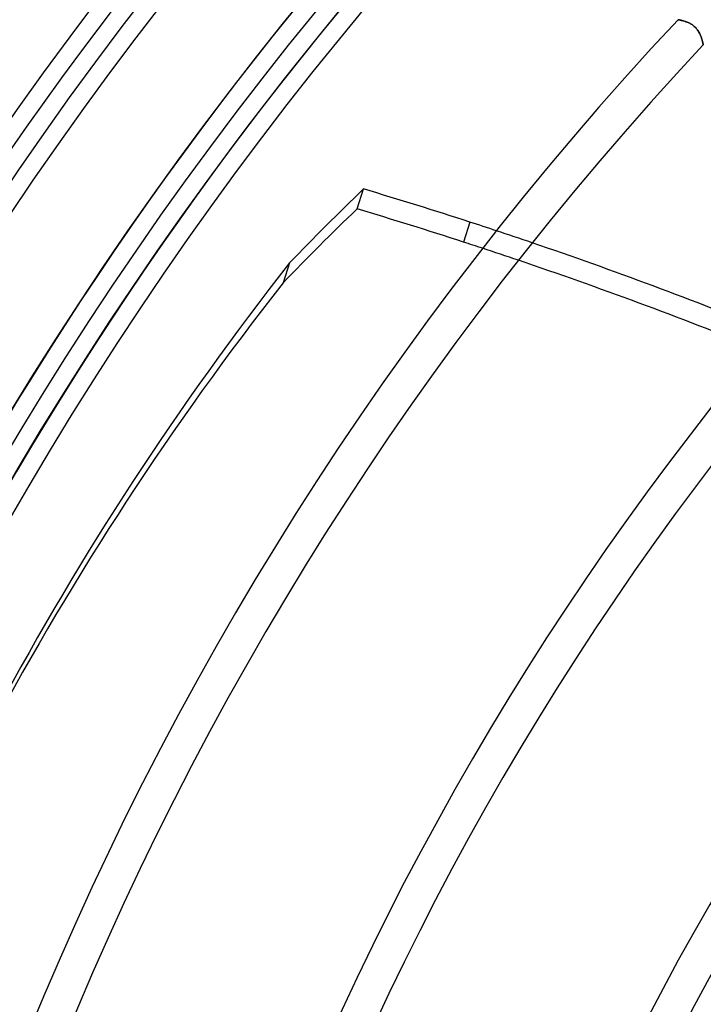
# Model space of a CAD drawing. Header units: millimetres. Extents: x -156 to 156, y -156 to 156.
# Tile 14 of 68: x -86 to -67, y 36 to 63. Entities that reach past the tile are written whole.
import ezdxf

# ---------------------------------------------------------------- set-up
doc = ezdxf.new("R2010")
doc.units = ezdxf.units.MM
doc.layers.add('MAIN-1', color=7, linetype='Continuous')

msp = doc.modelspace()

# ---------------------------------------------------------------- linework, layer by layer
at = {"layer": 'MAIN-1'}
for p, q in [((-67.636, 63.393), (-67.635, 63.393)), ((-67.635, 63.393), (-67.636, 63.393)), ((-67.635, 63.393), (-67.632, 63.392)), ((-67.632, 63.392), (-67.635, 63.393)), ((-67.632, 63.392), (-67.628, 63.392)), ((-67.628, 63.392), (-67.632, 63.392)), ((-67.628, 63.392), (-67.622, 63.39)), ((-67.622, 63.39), (-67.628, 63.392)), ((-67.622, 63.39), (-67.614, 63.389)), ((-67.614, 63.389), (-67.622, 63.39)), ((-67.614, 63.389), (-67.604, 63.387)), ((-67.605, 63.387), (-67.614, 63.389)), ((-67.594, 63.385), (-67.605, 63.387)), ((-67.604, 63.387), (-67.593, 63.385)), ((-67.582, 63.382), (-67.594, 63.385)), ((-67.593, 63.385), (-67.581, 63.382)), ((-67.568, 63.379), (-67.582, 63.382)), ((-67.581, 63.382), (-67.567, 63.379)), ((-67.553, 63.376), (-67.568, 63.379)), ((-67.567, 63.379), (-67.552, 63.375)), ((-67.537, 63.372), (-67.553, 63.376)), ((-67.552, 63.375), (-67.535, 63.371)), ((-67.521, 63.368), (-67.537, 63.372)), ((-67.535, 63.371), (-67.518, 63.367)), ((-67.503, 63.363), (-67.521, 63.368)), ((-67.518, 63.367), (-67.5, 63.362)), ((-67.484, 63.358), (-67.503, 63.363)), ((-67.5, 63.362), (-67.48, 63.357)), ((-67.464, 63.352), (-67.484, 63.358)), ((-67.48, 63.357), (-67.46, 63.351)), ((-67.444, 63.346), (-67.464, 63.352)), ((-67.46, 63.351), (-67.44, 63.344)), ((-67.423, 63.339), (-67.444, 63.346)), ((-67.44, 63.344), (-67.419, 63.337)), ((-67.402, 63.331), (-67.423, 63.339)), ((-67.419, 63.337), (-67.397, 63.33)), ((-67.38, 63.323), (-67.402, 63.331)), ((-67.397, 63.33), (-67.376, 63.321)), ((-67.357, 63.314), (-67.38, 63.323)), ((-67.376, 63.321), (-67.354, 63.312)), ((-67.335, 63.304), (-67.357, 63.314)), ((-67.354, 63.312), (-67.332, 63.302)), ((-67.312, 63.293), (-67.335, 63.304)), ((-67.332, 63.302), (-67.31, 63.292)), ((-67.29, 63.281), (-67.312, 63.293)), ((-67.31, 63.292), (-67.288, 63.28)), ((-67.267, 63.268), (-67.29, 63.281)), ((-67.288, 63.28), (-67.266, 63.267)), ((-67.245, 63.254), (-67.267, 63.268)), ((-67.266, 63.267), (-67.244, 63.254)), ((-67.223, 63.24), (-67.245, 63.254)), ((-67.244, 63.254), (-67.222, 63.239)), ((-67.202, 63.223), (-67.223, 63.24)), ((-67.222, 63.239), (-67.201, 63.223)), ((-67.181, 63.206), (-67.202, 63.223)), ((-67.201, 63.223), (-67.181, 63.206)), ((-67.181, 63.206), (-67.161, 63.188)), ((-67.161, 63.188), (-67.181, 63.206)), ((-67.161, 63.188), (-67.142, 63.17)), ((-67.142, 63.169), (-67.161, 63.188)), ((-67.142, 63.17), (-67.124, 63.15)), ((-67.124, 63.149), (-67.142, 63.169)), ((-67.124, 63.15), (-67.108, 63.13)), ((-67.107, 63.129), (-67.124, 63.149)), ((-67.108, 63.13), (-67.091, 63.108)), ((-67.091, 63.107), (-67.107, 63.129)), ((-67.091, 63.108), (-67.077, 63.087)), ((-67.076, 63.085), (-67.091, 63.107)), ((-67.077, 63.087), (-67.063, 63.065)), ((-67.062, 63.063), (-67.076, 63.085)), ((-67.063, 63.065), (-67.05, 63.043)), ((-67.049, 63.041), (-67.062, 63.063)), ((-67.05, 63.043), (-67.038, 63.02)), ((-67.037, 63.018), (-67.049, 63.041)), ((-67.038, 63.02), (-67.027, 62.998)), ((-67.026, 62.996), (-67.037, 63.018)), ((-67.027, 62.998), (-67.017, 62.976)), ((-67.016, 62.974), (-67.026, 62.996)), ((-67.017, 62.976), (-67.007, 62.954)), ((-67.006, 62.951), (-67.016, 62.974)), ((-67.007, 62.954), (-66.998, 62.931)), ((-66.997, 62.93), (-67.006, 62.951)), ((-66.998, 62.931), (-66.99, 62.91)), ((-66.989, 62.908), (-66.997, 62.93)), ((-66.99, 62.91), (-66.982, 62.888)), ((-66.982, 62.887), (-66.989, 62.908)), ((-66.982, 62.888), (-66.975, 62.867)), ((-66.975, 62.866), (-66.982, 62.887)), ((-66.975, 62.867), (-66.969, 62.847)), ((-66.969, 62.845), (-66.975, 62.866)), ((-66.969, 62.847), (-66.963, 62.827)), ((-66.963, 62.826), (-66.969, 62.845)), ((-66.963, 62.827), (-66.958, 62.808)), ((-66.958, 62.807), (-66.963, 62.826)), ((-66.958, 62.808), (-66.953, 62.79)), ((-66.953, 62.789), (-66.958, 62.807)), ((-66.953, 62.79), (-66.949, 62.773)), ((-66.948, 62.773), (-66.953, 62.789)), ((-66.949, 62.773), (-66.945, 62.758)), ((-66.945, 62.757), (-66.948, 62.773)), ((-66.945, 62.758), (-66.941, 62.743)), ((-66.941, 62.743), (-66.945, 62.757)), ((-66.941, 62.743), (-66.938, 62.73)), ((-66.938, 62.73), (-66.941, 62.743)), ((-66.938, 62.73), (-66.936, 62.719)), ((-66.935, 62.718), (-66.938, 62.73)), ((-66.936, 62.719), (-66.933, 62.709)), ((-66.933, 62.709), (-66.935, 62.718)), ((-66.933, 62.709), (-66.932, 62.701)), ((-66.931, 62.7), (-66.933, 62.709)), ((-66.932, 62.701), (-66.93, 62.694)), ((-66.93, 62.694), (-66.931, 62.7)), ((-66.93, 62.694), (-66.929, 62.689)), ((-66.929, 62.689), (-66.93, 62.694)), ((-66.929, 62.689), (-66.929, 62.687)), ((-66.929, 62.687), (-66.929, 62.689)), ((-66.929, 62.687), (-66.928, 62.686)), ((-66.928, 62.686), (-66.929, 62.687)), ((-76.631, 58.088), (-76.45, 58.647)), ((-73.47, 57.719), (-73.652, 57.16)), ((-78.523, 56.576), (-78.704, 56.017))]:
    msp.add_line(p, q, dxfattribs=at)
for radius, start, end in [(105, 0, 180.00002), (101, 89.99998, 179.99998), (101, 89.99998, 270.00002), (100, 89.99998, 179.99998), (100, 89.99998, 270.00002), (110.5, 136.47253, 180.00002), (110.5, 136.47253, 180.00002), (110.5, 136.47253, 180.00002), (109.5, 136.45242, 180.00002), (109.5, 136.4703, 180.00002), (109.5, 136.56993, 180.00002), (105.5, 136.55607, 180.00002), (104.5, 136.64511, 180.00002), (104, 136.65301, 180.00002), (100.5, 136.63422, 180.00002), (99.5, 136.72778, 180.00002), (92.7, 136.85458, 180.00002), (91.7, 136.8748, 180.00002), (84.9, 137.02503, 180.00002), (83.9, 137.04916, 180.00002), (77.1, 137.22998, 180.00002), (76.1, 137.25932, 180.00002), (69.3, 137.48111, 180.00002), (68.3, 137.51743, 180.00002)]:
    msp.add_arc((0, 0), radius, start, end, dxfattribs=at)
for centre, major_axis, start_param, end_param in [((0.091, 0.28), (-94.155, 30.593), -0.409086, -0.373829), ((-99.47, -22.301), (-98.91, 32.138), -1.570796, -1.540788), ((-0.091, -0.28), (94.155, -30.593), 2.732507, 2.767764), ((-99.652, -22.86), (98.91, -32.138), 1.570796, 1.600804), ((-99.47, -22.301), (-98.91, 32.138), -1.57828, -1.570796), ((-99.47, -22.301), (-98.91, 32.138), -1.588503, -1.57828), ((-99.652, -22.86), (98.91, -32.138), 1.56538, 1.570796), ((-99.47, -22.301), (-98.91, 32.138), -1.657643, -1.588503), ((-99.652, -22.86), (98.91, -32.138), 1.555175, 1.56538), ((-99.652, -22.86), (98.91, -32.138), 1.486162, 1.555175), ((28.623, -8.991), (-121.165, 39.369), -0.28773, 0), ((28.441, -9.55), (121.165, -39.369), 2.853863, 3.141593)]:
    msp.add_ellipse(centre, major_axis=major_axis, ratio=0.809017, start_param=start_param, end_param=end_param, dxfattribs=at)

doc.saveas('drawing.dxf')
